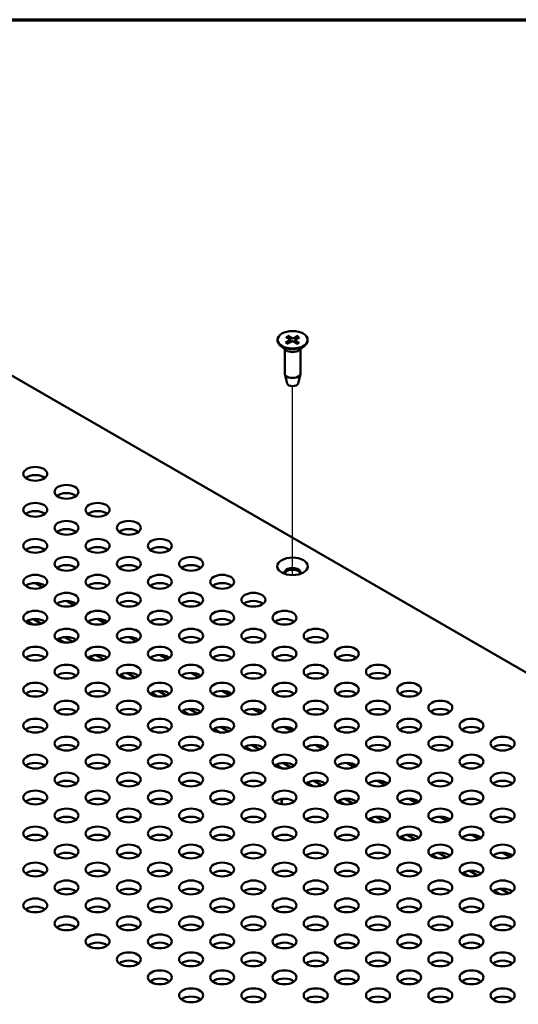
# Model space of a CAD drawing. Header units: millimetres. Extents: x 25 to 1702, y 51 to 1067.
# Tile 16 of 18: x 1398 to 1479, y 907 to 1067. Entities that reach past the tile are written whole.
import ezdxf

# ---------------------------------------------------------------- set-up
doc = ezdxf.new("R2010")
doc.units = ezdxf.units.MM
doc.header["$LTSCALE"] = 2
for name, color, linetype, lineweight in [('Border (ANSI)', 7, 'Continuous', 70), ('Tweak Trail (ANSI)', 7, 'Continuous', 25), ('Visible (ANSI)', 7, 'Continuous', 50)]:
    doc.layers.add(name, color=color, linetype=linetype, lineweight=lineweight)

# ---------------------------------------------------------------- blocks, each defined once
blk = doc.blocks.new('Borders Default Border')
at = {"layer": 'Border (ANSI)', "flags": 128}
blk.add_lwpolyline([(12.7, 25.4), (12.7, 533.4), (850.9, 533.4), (850.9, 25.4), (12.7, 25.4)], dxfattribs=at)

msp = doc.modelspace()

# ---------------------------------------------------------------- linework, layer by layer
at = {"layer": 'Tweak Trail (ANSI)'}
for p, q in [((1442.3585, 976.7053), (1442.3585, 1007.3559)), ((1442.3585, 968.967), (1442.3585, 969.3068)), ((1442.3585, 963.1341), (1442.3585, 963.474)), ((1442.3585, 957.3013), (1442.3585, 957.6412)), ((1442.3585, 951.4684), (1442.3585, 951.8083)), ((1442.3585, 945.6356), (1442.3585, 945.9755)), ((1442.3585, 939.8027), (1442.3585, 940.1426))]:
    msp.add_line(p, q, dxfattribs=at)
at = {"layer": 'Visible (ANSI)'}
for p, q in [((1642.696, 867.0989), (1379.3553, 1019.1387)), ((1439.9154, 1014.8766), (1439.9154, 1014.7577)), ((1441.2337, 1014.4298), (1441.9114, 1014.8142)), ((1441.2862, 1015.3646), (1441.9193, 1014.9557)), ((1441.5134, 1014.2575), (1442.2217, 1014.623)), ((1441.5846, 1015.5261), (1442.2504, 1015.1348)), ((1441.9645, 1014.8886), (1441.9729, 1014.4947)), ((1443.1324, 1014.2272), (1442.4667, 1014.6184)), ((1443.2037, 1015.4957), (1442.4954, 1015.1302)), ((1442.7526, 1014.8672), (1442.7438, 1014.4556)), ((1443.4309, 1014.3887), (1442.7978, 1014.7976)), ((1443.4834, 1015.3234), (1442.8057, 1014.9391)), ((1444.8017, 1014.8766), (1444.8017, 1014.7577)), ((1441.3281, 1013.1875), (1440.3919, 1013.9208)), ((1441.0784, 1013.3831), (1441.0784, 1009.4264)), ((1443.389, 1013.1875), (1444.3252, 1013.9208)), ((1443.6387, 1013.3831), (1443.6387, 1009.4264)), ((1441.4645, 1007.8039), (1441.0911, 1009.3225)), ((1443.2525, 1007.8039), (1443.626, 1009.3225)), ((1401.8213, 974.7392), (1400.6246, 975.4302)), ((1406.8727, 971.8228), (1405.676, 972.5138)), ((1400.3407, 969.5838), (1401.638, 968.8348)), ((1411.9241, 968.9064), (1410.7274, 969.5973)), ((1399.2692, 969.2691), (1400.2572, 968.6987)), ((1404.3206, 966.3527), (1405.3086, 965.7823)), ((1405.3921, 966.6673), (1406.6894, 965.9184)), ((1416.9755, 965.99), (1415.7787, 966.6809)), ((1409.372, 963.4363), (1410.36, 962.8659)), ((1410.4435, 963.7509), (1411.7408, 963.0019)), ((1422.0269, 963.0735), (1420.8301, 963.7645)), ((1414.4234, 960.5199), (1415.4114, 959.9494)), ((1415.4949, 960.8345), (1416.7922, 960.0855)), ((1427.0783, 960.1571), (1425.8815, 960.8481)), ((1419.4748, 957.6034), (1420.4628, 957.033)), ((1420.5463, 957.9181), (1421.8436, 957.1691)), ((1432.1297, 957.2407), (1430.9329, 957.9316)), ((1424.5262, 954.687), (1425.5142, 954.1166)), ((1425.5977, 955.0016), (1426.8949, 954.2527)), ((1437.1811, 954.3243), (1435.9843, 955.0152)), ((1430.6491, 952.0852), (1431.9463, 951.3362)), ((1442.2325, 951.4079), (1441.0357, 952.0988)), ((1429.5776, 951.7706), (1430.5656, 951.2002)), ((1434.629, 948.8542), (1435.617, 948.2837)), ((1435.7005, 949.1688), (1436.9977, 948.4198)), ((1447.2839, 948.4914), (1446.0871, 949.1824)), ((1439.6804, 945.9377), (1440.6684, 945.3673)), ((1440.7519, 946.2524), (1442.0491, 945.5034)), ((1452.3353, 945.575), (1451.1385, 946.266)), ((1444.7318, 943.0213), (1445.7198, 942.4509)), ((1445.8032, 943.336), (1447.1005, 942.587)), ((1457.3867, 942.6586), (1456.1899, 943.3495)), ((1449.7831, 940.1049), (1450.7712, 939.5345)), ((1450.8546, 940.4195), (1452.1519, 939.6705)), ((1462.438, 939.7422), (1461.2413, 940.4331)), ((1455.906, 937.5031), (1457.2033, 936.7541)), ((1467.4894, 936.8257), (1466.2927, 937.5167)), ((1454.8345, 937.1885), (1455.8226, 936.618)), ((1460.9574, 934.5867), (1462.2547, 933.8377)), ((1472.5408, 933.9093), (1471.3441, 934.6003)), ((1459.8859, 934.2721), (1460.874, 933.7016)), ((1464.9373, 931.3556), (1465.9254, 930.7852)), ((1466.0088, 931.6703), (1467.3061, 930.9213)), ((1477.5922, 930.9929), (1476.3955, 931.6838)), ((1469.9887, 928.4392), (1470.9767, 927.8688)), ((1471.0602, 928.7538), (1472.3575, 928.0049)), ((1475.0401, 925.5228), (1476.0281, 924.9523)), ((1476.1116, 925.8374), (1477.4089, 925.0884))]:
    msp.add_line(p, q, dxfattribs=at)
for centre, major_axis in [((1442.3585, 1014.8766), (-2.4432, 0)), ((1400.6426, 993.1297), (-1.9431, 0)), ((1405.694, 990.2132), (-1.9431, 0)), ((1400.6426, 987.2968), (-1.9431, 0)), ((1410.7454, 987.2968), (-1.9431, 0)), ((1405.694, 984.3804), (-1.9431, 0)), ((1415.7968, 984.3804), (-1.9431, 0)), ((1400.6426, 981.464), (-1.9431, 0)), ((1410.7454, 981.464), (-1.9431, 0)), ((1420.8482, 981.464), (-1.9431, 0)), ((1405.694, 978.5475), (-1.9431, 0)), ((1415.7968, 978.5475), (-1.9431, 0)), ((1425.8996, 978.5475), (-1.9431, 0)), ((1442.3585, 978.1343), (-2.475, 0)), ((1400.6426, 975.6311), (-1.9431, 0)), ((1410.7454, 975.6311), (-1.9431, 0)), ((1420.8482, 975.6311), (-1.9431, 0)), ((1430.951, 975.6311), (-1.9431, 0)), ((1405.694, 972.7147), (-1.9431, 0)), ((1415.7968, 972.7147), (-1.9431, 0)), ((1425.8996, 972.7147), (-1.9431, 0)), ((1436.0024, 972.7147), (-1.9431, 0)), ((1400.6426, 969.7983), (-1.9431, 0)), ((1410.7454, 969.7983), (-1.9431, 0)), ((1420.8482, 969.7983), (-1.9431, 0)), ((1430.951, 969.7983), (-1.9431, 0)), ((1441.0538, 969.7983), (-1.9431, 0)), ((1405.694, 966.8818), (-1.9431, 0)), ((1415.7968, 966.8818), (-1.9431, 0)), ((1425.8996, 966.8818), (-1.9431, 0)), ((1436.0024, 966.8818), (-1.9431, 0)), ((1446.1052, 966.8818), (-1.9431, 0)), ((1400.6426, 963.9654), (-1.9431, 0)), ((1410.7454, 963.9654), (-1.9431, 0)), ((1420.8482, 963.9654), (-1.9431, 0)), ((1430.951, 963.9654), (-1.9431, 0)), ((1441.0538, 963.9654), (-1.9431, 0)), ((1451.1566, 963.9654), (-1.9431, 0)), ((1405.694, 961.049), (-1.9431, 0)), ((1415.7968, 961.049), (-1.9431, 0)), ((1425.8996, 961.049), (-1.9431, 0)), ((1436.0024, 961.049), (-1.9431, 0)), ((1446.1052, 961.049), (-1.9431, 0)), ((1456.208, 961.049), (-1.9431, 0)), ((1400.6426, 958.1326), (-1.9431, 0)), ((1410.7454, 958.1326), (-1.9431, 0)), ((1420.8482, 958.1326), (-1.9431, 0)), ((1430.951, 958.1326), (-1.9431, 0)), ((1441.0538, 958.1326), (-1.9431, 0)), ((1451.1566, 958.1326), (-1.9431, 0)), ((1461.2593, 958.1326), (-1.9431, 0)), ((1405.694, 955.2161), (-1.9431, 0)), ((1415.7968, 955.2161), (-1.9431, 0)), ((1425.8996, 955.2161), (-1.9431, 0)), ((1436.0024, 955.2161), (-1.9431, 0)), ((1446.1052, 955.2161), (-1.9431, 0)), ((1456.208, 955.2161), (-1.9431, 0)), ((1466.3107, 955.2161), (-1.9431, 0)), ((1400.6426, 952.2997), (-1.9431, 0)), ((1410.7454, 952.2997), (-1.9431, 0)), ((1420.8482, 952.2997), (-1.9431, 0)), ((1430.951, 952.2997), (-1.9431, 0)), ((1441.0538, 952.2997), (-1.9431, 0)), ((1451.1566, 952.2997), (-1.9431, 0)), ((1461.2593, 952.2997), (-1.9431, 0)), ((1471.3621, 952.2997), (-1.9431, 0)), ((1405.694, 949.3833), (-1.9431, 0)), ((1415.7968, 949.3833), (-1.9431, 0)), ((1425.8996, 949.3833), (-1.9431, 0)), ((1436.0024, 949.3833), (-1.9431, 0)), ((1446.1052, 949.3833), (-1.9431, 0)), ((1456.208, 949.3833), (-1.9431, 0)), ((1466.3107, 949.3833), (-1.9431, 0)), ((1476.4135, 949.3833), (-1.9431, 0)), ((1400.6426, 946.4669), (-1.9431, 0)), ((1410.7454, 946.4669), (-1.9431, 0)), ((1420.8482, 946.4669), (-1.9431, 0)), ((1430.951, 946.4669), (-1.9431, 0)), ((1441.0538, 946.4669), (-1.9431, 0)), ((1451.1566, 946.4669), (-1.9431, 0)), ((1461.2593, 946.4669), (-1.9431, 0)), ((1471.3621, 946.4669), (-1.9431, 0)), ((1405.694, 943.5505), (-1.9431, 0)), ((1415.7968, 943.5505), (-1.9431, 0)), ((1425.8996, 943.5505), (-1.9431, 0)), ((1436.0024, 943.5505), (-1.9431, 0)), ((1446.1052, 943.5505), (-1.9431, 0)), ((1456.208, 943.5505), (-1.9431, 0)), ((1466.3107, 943.5505), (-1.9431, 0)), ((1476.4135, 943.5505), (-1.9431, 0)), ((1400.6426, 940.634), (-1.9431, 0)), ((1410.7454, 940.634), (-1.9431, 0)), ((1420.8482, 940.634), (-1.9431, 0)), ((1430.951, 940.634), (-1.9431, 0)), ((1441.0538, 940.634), (-1.9431, 0)), ((1451.1566, 940.634), (-1.9431, 0)), ((1461.2593, 940.634), (-1.9431, 0)), ((1471.3621, 940.634), (-1.9431, 0)), ((1405.694, 937.7176), (-1.9431, 0)), ((1415.7968, 937.7176), (-1.9431, 0)), ((1425.8996, 937.7176), (-1.9431, 0)), ((1436.0024, 937.7176), (-1.9431, 0)), ((1446.1052, 937.7176), (-1.9431, 0)), ((1456.208, 937.7176), (-1.9431, 0)), ((1466.3107, 937.7176), (-1.9431, 0)), ((1476.4135, 937.7176), (-1.9431, 0)), ((1400.6426, 934.8012), (-1.9431, 0)), ((1410.7454, 934.8012), (-1.9431, 0)), ((1420.8482, 934.8012), (-1.9431, 0)), ((1430.951, 934.8012), (-1.9431, 0)), ((1441.0538, 934.8012), (-1.9431, 0)), ((1451.1566, 934.8012), (-1.9431, 0)), ((1461.2593, 934.8012), (-1.9431, 0)), ((1471.3621, 934.8012), (-1.9431, 0)), ((1405.694, 931.8848), (-1.9431, 0)), ((1415.7968, 931.8848), (-1.9431, 0)), ((1425.8996, 931.8848), (-1.9431, 0)), ((1436.0024, 931.8848), (-1.9431, 0)), ((1446.1052, 931.8848), (-1.9431, 0)), ((1456.208, 931.8848), (-1.9431, 0)), ((1466.3107, 931.8848), (-1.9431, 0)), ((1476.4135, 931.8848), (-1.9431, 0)), ((1400.6426, 928.9683), (-1.9431, 0)), ((1410.7454, 928.9683), (-1.9431, 0)), ((1420.8482, 928.9683), (-1.9431, 0)), ((1430.951, 928.9683), (-1.9431, 0)), ((1441.0538, 928.9683), (-1.9431, 0)), ((1451.1566, 928.9683), (-1.9431, 0)), ((1461.2593, 928.9683), (-1.9431, 0)), ((1471.3621, 928.9683), (-1.9431, 0)), ((1405.694, 926.0519), (-1.9431, 0)), ((1415.7968, 926.0519), (-1.9431, 0)), ((1425.8996, 926.0519), (-1.9431, 0)), ((1436.0024, 926.0519), (-1.9431, 0)), ((1446.1052, 926.0519), (-1.9431, 0)), ((1456.208, 926.0519), (-1.9431, 0)), ((1466.3107, 926.0519), (-1.9431, 0)), ((1476.4135, 926.0519), (-1.9431, 0)), ((1400.6426, 923.1355), (-1.9431, 0)), ((1410.7454, 923.1355), (-1.9431, 0)), ((1420.8482, 923.1355), (-1.9431, 0)), ((1430.951, 923.1355), (-1.9431, 0)), ((1441.0538, 923.1355), (-1.9431, 0)), ((1451.1566, 923.1355), (-1.9431, 0)), ((1461.2593, 923.1355), (-1.9431, 0)), ((1471.3621, 923.1355), (-1.9431, 0)), ((1405.694, 920.2191), (-1.9431, 0)), ((1415.7968, 920.2191), (-1.9431, 0)), ((1425.8996, 920.2191), (-1.9431, 0)), ((1436.0024, 920.2191), (-1.9431, 0)), ((1446.1052, 920.2191), (-1.9431, 0)), ((1456.208, 920.2191), (-1.9431, 0)), ((1466.3107, 920.2191), (-1.9431, 0)), ((1476.4135, 920.2191), (-1.9431, 0)), ((1410.7454, 917.3026), (-1.9431, 0)), ((1420.8482, 917.3026), (-1.9431, 0)), ((1430.951, 917.3026), (-1.9431, 0)), ((1441.0538, 917.3026), (-1.9431, 0)), ((1451.1566, 917.3026), (-1.9431, 0)), ((1461.2593, 917.3026), (-1.9431, 0)), ((1471.3621, 917.3026), (-1.9431, 0)), ((1415.7968, 914.3862), (-1.9431, 0)), ((1425.8996, 914.3862), (-1.9431, 0)), ((1436.0024, 914.3862), (-1.9431, 0)), ((1446.1052, 914.3862), (-1.9431, 0)), ((1456.208, 914.3862), (-1.9431, 0)), ((1466.3107, 914.3862), (-1.9431, 0)), ((1476.4135, 914.3862), (-1.9431, 0)), ((1420.8482, 911.4698), (-1.9431, 0)), ((1430.951, 911.4698), (-1.9431, 0)), ((1441.0538, 911.4698), (-1.9431, 0)), ((1451.1566, 911.4698), (-1.9431, 0)), ((1461.2593, 911.4698), (-1.9431, 0)), ((1471.3621, 911.4698), (-1.9431, 0)), ((1425.8996, 908.5534), (-1.9431, 0)), ((1436.0024, 908.5534), (-1.9431, 0)), ((1446.1052, 908.5534), (-1.9431, 0)), ((1456.208, 908.5534), (-1.9431, 0)), ((1466.3107, 908.5534), (-1.9431, 0)), ((1476.4135, 908.5534), (-1.9431, 0))]:
    msp.add_ellipse(centre, major_axis=major_axis, ratio=0.57735027, dxfattribs=at)
for centre, major_axis, start_param, end_param in [((1442.3585, 1014.7577), (2.4432, 0), 3.14159265, 6.28318531), ((1441.7869, 1014.8873), (0.1776, 0), 5.48889487, 7.01263092), ((1442.34, 1014.5466), (-0.1776, 0), 3.91809855, 5.44183459), ((1442.3771, 1015.2066), (0.1776, 0), 3.91809855, 5.44183459), ((1442.9302, 1014.8659), (-0.1776, 0), 5.48889487, 7.01263092), ((1442.3585, 1013.6261), (-1.2802, 0), 0.6351932, 2.50639946), ((1442.3585, 1009.4264), (1.2802, 0), 3.14159265, 6.28318531), ((1442.3585, 1007.8772), (-0.903, 0), 0.14103652, 3.00055613), ((1400.6426, 991.8069), (-1.9431, 0), 3.77206775, 5.65271021), ((1405.694, 988.8905), (-1.9431, 0), 3.77206775, 5.65271021), ((1400.6426, 985.9741), (-1.9431, 0), 3.77206775, 5.65271021), ((1410.7454, 985.9741), (-1.9431, 0), 3.77206775, 5.65271021), ((1405.694, 983.0577), (-1.9431, 0), 3.77206775, 5.65271021), ((1415.7968, 983.0577), (-1.9431, 0), 3.77206775, 5.65271021), ((1400.6426, 980.1412), (-1.9431, 0), 3.77206775, 5.65271021), ((1410.7454, 980.1412), (-1.9431, 0), 3.77206775, 5.65271021), ((1420.8482, 980.1412), (-1.9431, 0), 3.77206775, 5.65271021), ((1405.694, 977.2248), (-1.9431, 0), 3.77206775, 5.65271021), ((1415.7968, 977.2248), (-1.9431, 0), 3.77206775, 5.65271021), ((1425.8996, 977.2248), (-1.9431, 0), 3.77206775, 5.65271021), ((1442.3585, 977.0776), (1.35, 0), 6.08903434, 9.61892893), ((1442.3585, 976.8116), (1.35, 0), 0.17150661, 2.97008604), ((1400.6426, 974.3084), (-1.9431, 0), 3.77206775, 5.65271021), ((1410.7454, 974.3084), (-1.9431, 0), 3.77206775, 5.65271021), ((1420.8482, 974.3084), (-1.9431, 0), 3.77206775, 5.65271021), ((1430.951, 974.3084), (-1.9431, 0), 3.77206775, 5.65271021), ((1405.694, 971.392), (-1.9431, 0), 3.77206775, 5.65271021), ((1415.7968, 971.392), (-1.9431, 0), 3.77206775, 5.65271021), ((1425.8996, 971.392), (-1.9431, 0), 3.77206775, 5.65271021), ((1436.0024, 971.392), (-1.9431, 0), 3.77206775, 5.65271021), ((1400.6426, 968.4755), (-1.9431, 0), 3.77206775, 5.65271021), ((1410.7454, 968.4755), (-1.9431, 0), 3.77206775, 5.65271021), ((1420.8482, 968.4755), (-1.9431, 0), 3.77206775, 5.65271021), ((1430.951, 968.4755), (-1.9431, 0), 3.77206775, 5.65271021), ((1441.0538, 968.4755), (-1.9431, 0), 3.77206775, 5.65271021), ((1405.694, 965.5591), (-1.9431, 0), 3.77206775, 5.65271021), ((1415.7968, 965.5591), (-1.9431, 0), 3.77206775, 5.65271021), ((1425.8996, 965.5591), (-1.9431, 0), 3.77206775, 5.65271021), ((1436.0024, 965.5591), (-1.9431, 0), 3.77206775, 5.65271021), ((1446.1052, 965.5591), (-1.9431, 0), 3.77206775, 5.65271021), ((1400.6426, 962.6427), (-1.9431, 0), 3.77206775, 5.65271021), ((1410.7454, 962.6427), (-1.9431, 0), 3.77206775, 5.65271021), ((1420.8482, 962.6427), (-1.9431, 0), 3.77206775, 5.65271021), ((1430.951, 962.6427), (-1.9431, 0), 3.77206775, 5.65271021), ((1441.0538, 962.6427), (-1.9431, 0), 3.77206775, 5.65271021), ((1451.1566, 962.6427), (-1.9431, 0), 3.77206775, 5.65271021), ((1405.694, 959.7263), (-1.9431, 0), 3.77206775, 5.65271021), ((1415.7968, 959.7263), (-1.9431, 0), 3.77206775, 5.65271021), ((1425.8996, 959.7263), (-1.9431, 0), 3.77206775, 5.65271021), ((1436.0024, 959.7263), (-1.9431, 0), 3.77206775, 5.65271021), ((1446.1052, 959.7263), (-1.9431, 0), 3.77206775, 5.65271021), ((1456.208, 959.7263), (-1.9431, 0), 3.77206775, 5.65271021), ((1400.6426, 956.8098), (-1.9431, 0), 3.77206775, 5.65271021), ((1410.7454, 956.8098), (-1.9431, 0), 3.77206775, 5.65271021), ((1420.8482, 956.8098), (-1.9431, 0), 3.77206775, 5.65271021), ((1430.951, 956.8098), (-1.9431, 0), 3.77206775, 5.65271021), ((1441.0538, 956.8098), (-1.9431, 0), 3.77206775, 5.65271021), ((1451.1566, 956.8098), (-1.9431, 0), 3.77206775, 5.65271021), ((1461.2593, 956.8098), (-1.9431, 0), 3.77206775, 5.65271021), ((1405.694, 953.8934), (-1.9431, 0), 3.77206775, 5.65271021), ((1415.7968, 953.8934), (-1.9431, 0), 3.77206775, 5.65271021), ((1425.8996, 953.8934), (-1.9431, 0), 3.77206775, 5.65271021), ((1436.0024, 953.8934), (-1.9431, 0), 3.77206775, 5.65271021), ((1446.1052, 953.8934), (-1.9431, 0), 3.77206775, 5.65271021), ((1456.208, 953.8934), (-1.9431, 0), 3.77206775, 5.65271021), ((1466.3107, 953.8934), (-1.9431, 0), 3.77206775, 5.65271021), ((1400.6426, 950.977), (-1.9431, 0), 3.77206775, 5.65271021), ((1410.7454, 950.977), (-1.9431, 0), 3.77206775, 5.65271021), ((1420.8482, 950.977), (-1.9431, 0), 3.77206775, 5.65271021), ((1430.951, 950.977), (-1.9431, 0), 3.77206775, 5.65271021), ((1441.0538, 950.977), (-1.9431, 0), 3.77206775, 5.65271021), ((1451.1566, 950.977), (-1.9431, 0), 3.77206775, 5.65271021), ((1461.2593, 950.977), (-1.9431, 0), 3.77206775, 5.65271021), ((1471.3621, 950.977), (-1.9431, 0), 3.77206775, 5.65271021), ((1405.694, 948.0606), (-1.9431, 0), 3.77206775, 5.65271021), ((1415.7968, 948.0606), (-1.9431, 0), 3.77206775, 5.65271021), ((1425.8996, 948.0606), (-1.9431, 0), 3.77206775, 5.65271021), ((1436.0024, 948.0606), (-1.9431, 0), 3.77206775, 5.65271021), ((1446.1052, 948.0606), (-1.9431, 0), 3.77206775, 5.65271021), ((1456.208, 948.0606), (-1.9431, 0), 3.77206775, 5.65271021), ((1466.3107, 948.0606), (-1.9431, 0), 3.77206775, 5.65271021), ((1476.4135, 948.0606), (-1.9431, 0), 3.77206775, 5.65271021), ((1400.6426, 945.1442), (-1.9431, 0), 3.77206775, 5.65271021), ((1410.7454, 945.1442), (-1.9431, 0), 3.77206775, 5.65271021), ((1420.8482, 945.1442), (-1.9431, 0), 3.77206775, 5.65271021), ((1430.951, 945.1442), (-1.9431, 0), 3.77206775, 5.65271021), ((1441.0538, 945.1442), (-1.9431, 0), 3.77206775, 5.65271021), ((1451.1566, 945.1442), (-1.9431, 0), 3.77206775, 5.65271021), ((1461.2593, 945.1442), (-1.9431, 0), 3.77206775, 5.65271021), ((1471.3621, 945.1442), (-1.9431, 0), 3.77206775, 5.65271021), ((1405.694, 942.2277), (-1.9431, 0), 3.77206775, 5.65271021), ((1415.7968, 942.2277), (-1.9431, 0), 3.77206775, 5.65271021), ((1425.8996, 942.2277), (-1.9431, 0), 3.77206775, 5.65271021), ((1436.0024, 942.2277), (-1.9431, 0), 3.77206775, 5.65271021), ((1446.1052, 942.2277), (-1.9431, 0), 3.77206775, 5.65271021), ((1456.208, 942.2277), (-1.9431, 0), 3.77206775, 5.65271021), ((1466.3107, 942.2277), (-1.9431, 0), 3.77206775, 5.65271021), ((1476.4135, 942.2277), (-1.9431, 0), 3.77206775, 5.65271021), ((1400.6426, 939.3113), (-1.9431, 0), 3.77206775, 5.65271021), ((1410.7454, 939.3113), (-1.9431, 0), 3.77206775, 5.65271021), ((1420.8482, 939.3113), (-1.9431, 0), 3.77206775, 5.65271021), ((1430.951, 939.3113), (-1.9431, 0), 3.77206775, 5.65271021), ((1441.0538, 939.3113), (-1.9431, 0), 3.77206775, 5.65271021), ((1442.3522, 940.056), (-1.8, 0), 5.93572859, 6.82380101), ((1442.3522, 939.8678), (-1.8, 0), 5.71620178, 6.19251522), ((1451.1566, 939.3113), (-1.9431, 0), 3.77206775, 5.65271021), ((1461.2593, 939.3113), (-1.9431, 0), 3.77206775, 5.65271021), ((1471.3621, 939.3113), (-1.9431, 0), 3.77206775, 5.65271021), ((1405.694, 936.3949), (-1.9431, 0), 3.77206775, 5.65271021), ((1415.7968, 936.3949), (-1.9431, 0), 3.77206775, 5.65271021), ((1425.8996, 936.3949), (-1.9431, 0), 3.77206775, 5.65271021), ((1436.0024, 936.3949), (-1.9431, 0), 3.77206775, 5.65271021), ((1446.1052, 936.3949), (-1.9431, 0), 3.77206775, 5.65271021), ((1456.208, 936.3949), (-1.9431, 0), 3.77206775, 5.65271021), ((1466.3107, 936.3949), (-1.9431, 0), 3.77206775, 5.65271021), ((1476.4135, 936.3949), (-1.9431, 0), 3.77206775, 5.65271021), ((1400.6426, 933.4785), (-1.9431, 0), 3.77206775, 5.65271021), ((1410.7454, 933.4785), (-1.9431, 0), 3.77206775, 5.65271021), ((1420.8482, 933.4785), (-1.9431, 0), 3.77206775, 5.65271021), ((1430.951, 933.4785), (-1.9431, 0), 3.77206775, 5.65271021), ((1441.0538, 933.4785), (-1.9431, 0), 3.77206775, 5.65271021), ((1451.1566, 933.4785), (-1.9431, 0), 3.77206775, 5.65271021), ((1461.2593, 933.4785), (-1.9431, 0), 3.77206775, 5.65271021), ((1471.3621, 933.4785), (-1.9431, 0), 3.77206775, 5.65271021), ((1405.694, 930.562), (-1.9431, 0), 3.77206775, 5.65271021), ((1415.7968, 930.562), (-1.9431, 0), 3.77206775, 5.65271021), ((1425.8996, 930.562), (-1.9431, 0), 3.77206775, 5.65271021), ((1436.0024, 930.562), (-1.9431, 0), 3.77206775, 5.65271021), ((1446.1052, 930.562), (-1.9431, 0), 3.77206775, 5.65271021), ((1456.208, 930.562), (-1.9431, 0), 3.77206775, 5.65271021), ((1466.3107, 930.562), (-1.9431, 0), 3.77206775, 5.65271021), ((1476.4135, 930.562), (-1.9431, 0), 3.77206775, 5.65271021), ((1400.6426, 927.6456), (-1.9431, 0), 3.77206775, 5.65271021), ((1410.7454, 927.6456), (-1.9431, 0), 3.77206775, 5.65271021), ((1420.8482, 927.6456), (-1.9431, 0), 3.77206775, 5.65271021), ((1430.951, 927.6456), (-1.9431, 0), 3.77206775, 5.65271021), ((1441.0538, 927.6456), (-1.9431, 0), 3.77206775, 5.65271021), ((1451.1566, 927.6456), (-1.9431, 0), 3.77206775, 5.65271021), ((1461.2593, 927.6456), (-1.9431, 0), 3.77206775, 5.65271021), ((1471.3621, 927.6456), (-1.9431, 0), 3.77206775, 5.65271021), ((1405.694, 924.7292), (-1.9431, 0), 3.77206775, 5.65271021), ((1415.7968, 924.7292), (-1.9431, 0), 3.77206775, 5.65271021), ((1425.8996, 924.7292), (-1.9431, 0), 3.77206775, 5.65271021), ((1436.0024, 924.7292), (-1.9431, 0), 3.77206775, 5.65271021), ((1446.1052, 924.7292), (-1.9431, 0), 3.77206775, 5.65271021), ((1456.208, 924.7292), (-1.9431, 0), 3.77206775, 5.65271021), ((1466.3107, 924.7292), (-1.9431, 0), 3.77206775, 5.65271021), ((1476.4135, 924.7292), (-1.9431, 0), 3.77206775, 5.65271021), ((1400.6426, 921.8128), (-1.9431, 0), 3.77206775, 5.65271021), ((1410.7454, 921.8128), (-1.9431, 0), 3.77206775, 5.65271021), ((1420.8482, 921.8128), (-1.9431, 0), 3.77206775, 5.65271021), ((1430.951, 921.8128), (-1.9431, 0), 3.77206775, 5.65271021), ((1441.0538, 921.8128), (-1.9431, 0), 3.77206775, 5.65271021), ((1451.1566, 921.8128), (-1.9431, 0), 3.77206775, 5.65271021), ((1461.2593, 921.8128), (-1.9431, 0), 3.77206775, 5.65271021), ((1471.3621, 921.8128), (-1.9431, 0), 3.77206775, 5.65271021), ((1405.694, 918.8963), (-1.9431, 0), 3.77206775, 5.65271021), ((1415.7968, 918.8963), (-1.9431, 0), 3.77206775, 5.65271021), ((1425.8996, 918.8963), (-1.9431, 0), 3.77206775, 5.65271021), ((1436.0024, 918.8963), (-1.9431, 0), 3.77206775, 5.65271021), ((1446.1052, 918.8963), (-1.9431, 0), 3.77206775, 5.65271021), ((1456.208, 918.8963), (-1.9431, 0), 3.77206775, 5.65271021), ((1466.3107, 918.8963), (-1.9431, 0), 3.77206775, 5.65271021), ((1476.4135, 918.8963), (-1.9431, 0), 3.77206775, 5.65271021), ((1410.7454, 915.9799), (-1.9431, 0), 3.77206775, 5.65271021), ((1420.8482, 915.9799), (-1.9431, 0), 3.77206775, 5.65271021), ((1430.951, 915.9799), (-1.9431, 0), 3.77206775, 5.65271021), ((1441.0538, 915.9799), (-1.9431, 0), 3.77206775, 5.65271021), ((1451.1566, 915.9799), (-1.9431, 0), 3.77206775, 5.65271021), ((1461.2593, 915.9799), (-1.9431, 0), 3.77206775, 5.65271021), ((1471.3621, 915.9799), (-1.9431, 0), 3.77206775, 5.65271021), ((1415.7968, 913.0635), (-1.9431, 0), 3.77206775, 5.65271021), ((1425.8996, 913.0635), (-1.9431, 0), 3.77206775, 5.65271021), ((1436.0024, 913.0635), (-1.9431, 0), 3.77206775, 5.65271021), ((1446.1052, 913.0635), (-1.9431, 0), 3.77206775, 5.65271021), ((1456.208, 913.0635), (-1.9431, 0), 3.77206775, 5.65271021), ((1466.3107, 913.0635), (-1.9431, 0), 3.77206775, 5.65271021), ((1476.4135, 913.0635), (-1.9431, 0), 3.77206775, 5.65271021), ((1420.8482, 910.1471), (-1.9431, 0), 3.77206775, 5.65271021), ((1430.951, 910.1471), (-1.9431, 0), 3.77206775, 5.65271021), ((1441.0538, 910.1471), (-1.9431, 0), 3.77206775, 5.65271021), ((1451.1566, 910.1471), (-1.9431, 0), 3.77206775, 5.65271021), ((1461.2593, 910.1471), (-1.9431, 0), 3.77206775, 5.65271021), ((1471.3621, 910.1471), (-1.9431, 0), 3.77206775, 5.65271021), ((1425.8996, 907.2306), (-1.9431, 0), 3.77206775, 5.65271021), ((1436.0024, 907.2306), (-1.9431, 0), 3.77206775, 5.65271021), ((1446.1052, 907.2306), (-1.9431, 0), 3.77206775, 5.65271021), ((1456.208, 907.2306), (-1.9431, 0), 3.77206775, 5.65271021), ((1466.3107, 907.2306), (-1.9431, 0), 3.77206775, 5.65271021), ((1476.4135, 907.2306), (-1.9431, 0), 3.77206775, 5.65271021)]:
    msp.add_ellipse(centre, major_axis=major_axis, ratio=0.57735027, start_param=start_param, end_param=end_param, dxfattribs=at)
for points, knots in [([(1441.2337, 1014.4298), (1441.2411, 1014.434), (1441.2498, 1014.437), (1441.2635, 1014.4382), (1441.2709, 1014.4368), (1441.2778, 1014.4329), (1441.2793, 1014.4318), (1441.2807, 1014.4305)], [0.01365395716, 0.01365395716, 0.01365395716, 0.01365395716, 0.01710884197, 0.01710884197, 0.0205337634, 0.0205337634, 0.02152607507, 0.02152607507, 0.02152607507, 0.02152607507]), ([(1441.5373, 1014.2699), (1441.5219, 1014.277), (1441.5067, 1014.2844), (1441.4716, 1014.3023), (1441.452, 1014.313), (1441.4139, 1014.335), (1441.3956, 1014.3464), (1441.3603, 1014.3696), (1441.3433, 1014.3814), (1441.3109, 1014.4057), (1441.2954, 1014.418), (1441.2807, 1014.4306)], [1.430463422, 1.430463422, 1.430463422, 1.430463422, 1.476576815, 1.476576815, 1.539794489, 1.539794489, 1.603012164, 1.603012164, 1.666229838, 1.666229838, 1.729447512, 1.729447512, 1.729447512, 1.729447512]), ([(1441.5846, 1015.5261), (1441.5919, 1015.5218), (1441.6004, 1015.5148), (1441.6137, 1015.5005), (1441.6208, 1015.4906), (1441.6299, 1015.4745), (1441.6337, 1015.4658), (1441.6364, 1015.4578)], [0.01365395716, 0.01365395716, 0.01365395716, 0.01365395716, 0.01710884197, 0.01710884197, 0.0205337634, 0.0205337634, 0.02328385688, 0.02328385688, 0.02328385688, 0.02328385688]), ([(1443.3885, 1014.3924), (1443.3722, 1014.3804), (1443.3553, 1014.3685), (1443.32, 1014.3454), (1443.3016, 1014.3341), (1443.2636, 1014.3121), (1443.2439, 1014.3015), (1443.2033, 1014.2808), (1443.1823, 1014.2709), (1443.1445, 1014.2539), (1443.1277, 1014.2468), (1443.1107, 1014.2399)], [6.124824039, 6.124824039, 6.124824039, 6.124824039, 6.187946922, 6.187946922, 6.251069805, 6.251069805, 6.314192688, 6.314192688, 6.377315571, 6.377315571, 6.425409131, 6.425409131, 6.425409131, 6.425409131]), ([(1443.1485, 1015.4295), (1443.1514, 1015.4374), (1443.1555, 1015.4459), (1443.1652, 1015.4617), (1443.1728, 1015.4713), (1443.1869, 1015.4851), (1443.196, 1015.4918), (1443.2037, 1015.4957)], [0.03129953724, 0.03129953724, 0.03129953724, 0.03129953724, 0.03404963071, 0.03404963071, 0.03747455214, 0.03747455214, 0.04092943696, 0.04092943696, 0.04092943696, 0.04092943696]), ([(1443.3885, 1014.3924), (1443.3893, 1014.3931), (1443.3902, 1014.3937), (1443.3961, 1014.397), (1443.403, 1014.3982), (1443.4158, 1014.3964), (1443.424, 1014.3931), (1443.4309, 1014.3887)], [0.03343884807, 0.03343884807, 0.03343884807, 0.03343884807, 0.03404963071, 0.03404963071, 0.03747455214, 0.03747455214, 0.04092943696, 0.04092943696, 0.04092943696, 0.04092943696])]:
    msp.add_open_spline(points, degree=3, knots=knots, dxfattribs=at)
for points, weights in [([(1441.7709, 1015.0515), (1441.7092, 1015.2375), (1441.6364, 1015.4578)], [1.02477772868, 1.01744470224, 1.00306837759]), ([(1443.1485, 1015.4295), (1443.077, 1015.2293), (1443.0155, 1015.0581)], [1.00306837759, 1.01628500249, 1.02354882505])]:
    msp.add_rational_spline(points, weights, degree=2, dxfattribs=at)

# ---------------------------------------------------------------- block references
at = {"xscale": 2, "yscale": 2, "zscale": 2}
msp.add_blockref('Borders Default Border', (0, 0), dxfattribs=at)

doc.saveas('drawing.dxf')
